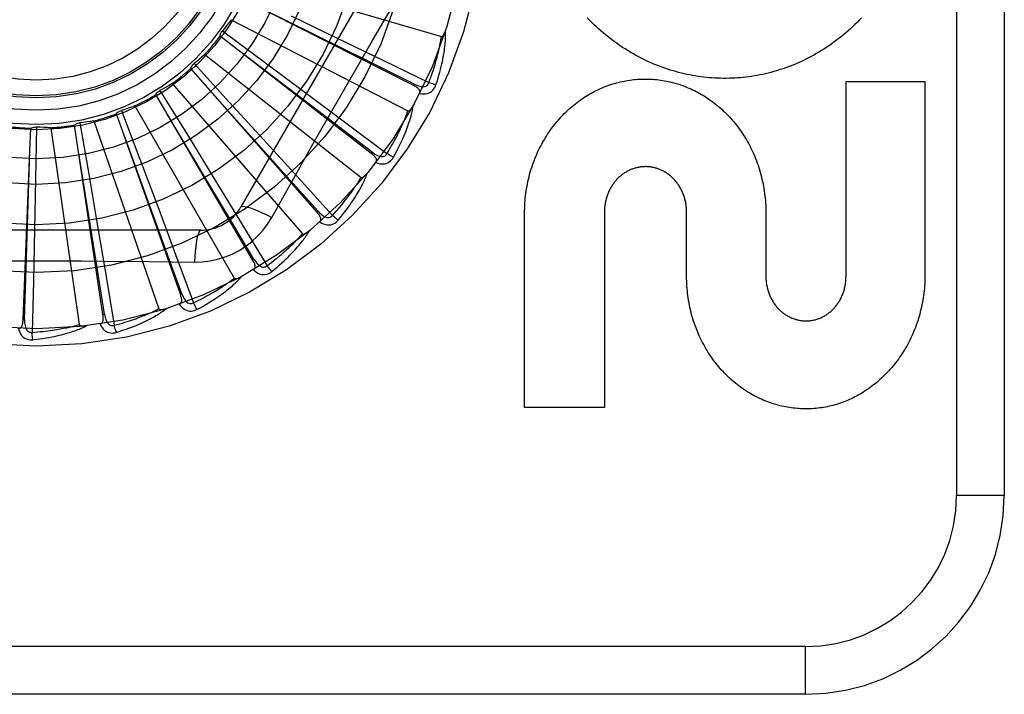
# Model space of a CAD drawing. Header units: inches. Extents: x 0 to 243, y 0 to 157.
# Tile 47 of 256: x 47.346 to 47.965, y 45.446 to 45.87. Entities that reach past the tile are written whole.
import ezdxf

# ---------------------------------------------------------------- set-up
doc = ezdxf.new("R2010")
doc.units = ezdxf.units.IN
doc.header["$LTSCALE"] = 13.357143
doc.header["$MEASUREMENT"] = 0
doc.linetypes.add('HIDDEN', pattern=[0.2, 0.1, -0.1])
doc.layers.add('LEFTHAND_DOOR_ASSEMBLY', color=7, linetype='CONTINUOUS')

msp = doc.modelspace()

# ---------------------------------------------------------------- linework, layer by layer
at = {"layer": 'LEFTHAND_DOOR_ASSEMBLY', "color": 8, "linetype": 'HIDDEN'}
for p, q in [((47.93473, 46.32145), (47.93473, 45.57145)), ((47.96473, 46.32145), (47.96473, 45.57145)), ((47.58837, 45.93187), (47.48493, 45.7527)), ((47.49098, 45.89497), (47.61089, 45.85976)), ((47.59336, 45.82908), (47.48602, 45.88351)), ((47.51642, 45.87288), (47.54505, 45.85906)), ((47.4788, 45.8704), (47.58988, 45.81313)), ((47.56686, 45.78632), (47.47176, 45.86008)), ((47.47326, 45.86344), (47.4996, 45.8439)), ((47.54505, 45.85906), (47.57401, 45.84502)), ((47.46219, 45.84858), (47.56042, 45.77132)), ((47.45544, 45.84279), (47.4776, 45.81862)), ((47.4996, 45.8439), (47.5251, 45.82491)), ((47.57401, 45.84502), (47.60304, 45.83086)), ((47.53275, 45.74935), (47.45333, 45.83977)), ((47.44175, 45.83029), (47.52359, 45.73584)), ((47.59336, 45.82908), (47.5938, 45.82994)), ((47.86523, 45.83148), (47.91486, 45.83148)), ((47.86523, 45.7092), (47.86523, 45.83148)), ((47.91486, 45.83148), (47.91486, 45.7092)), ((47.49226, 45.71951), (47.43139, 45.82333)), ((47.43403, 45.82589), (47.45122, 45.79796)), ((47.5251, 45.82491), (47.55088, 45.80563)), ((47.41823, 45.8162), (47.48071, 45.70798)), ((47.4776, 45.81862), (47.49905, 45.79514)), ((47.44685, 45.69786), (47.40673, 45.81133)), ((47.4098, 45.81334), (47.4214, 45.78266)), ((47.39817, 45.6852), (47.38024, 45.80421)), ((47.38364, 45.80561), (47.38922, 45.77329)), ((47.39246, 45.80682), (47.43333, 45.68873)), ((47.55088, 45.80563), (47.5767, 45.78624)), ((47.35229, 45.78799), (47.35289, 45.80224)), ((47.35649, 45.80296), (47.35586, 45.77017)), ((47.36538, 45.80249), (47.38316, 45.67879)), ((47.45122, 45.79796), (47.46783, 45.77085)), ((47.49905, 45.79514), (47.52071, 45.77134)), ((47.34797, 45.68199), (47.35229, 45.78799)), ((47.56686, 45.78632), (47.56745, 45.78708)), ((47.4214, 45.78266), (47.43258, 45.7529)), ((47.38922, 45.77329), (47.39457, 45.74195)), ((47.35586, 45.77017), (47.35518, 45.73839)), ((47.46783, 45.77085), (47.4846, 45.74338)), ((47.52071, 45.77134), (47.5424, 45.74741)), ((47.50426, 45.74614), (47.51116, 45.75851)), ((47.43258, 45.7529), (47.44384, 45.72275)), ((47.53275, 45.74935), (47.53347, 45.74999)), ((47.66321, 45.62668), (47.66321, 45.74896)), ((47.71335, 45.74965), (47.71335, 45.62668)), ((47.76504, 45.7092), (47.76504, 45.74939)), ((47.81486, 45.74896), (47.81486, 45.7092)), ((47.39457, 45.74195), (47.39993, 45.71021)), ((47.4846, 45.74338), (47.50137, 45.71578)), ((47.45967, 45.73812), (47.25278, 45.73812)), ((47.35518, 45.73839), (47.35443, 45.70621)), ((47.44384, 45.72275), (47.45509, 45.69248)), ((47.49226, 45.71951), (47.49309, 45.71999)), ((47.35443, 45.70621), (47.35362, 45.67392)), ((47.39993, 45.71021), (47.40524, 45.67836)), ((47.44685, 45.69786), (47.44776, 45.69818)), ((47.34797, 45.68199), (47.34893, 45.68195)), ((47.39817, 45.6852), (47.39912, 45.68535)), ((47.71335, 45.62668), (47.66321, 45.62668)), ((47.96473, 45.57145), (47.93473, 45.57145)), ((47.83973, 45.47645), (46.74773, 45.47645)), ((47.83973, 45.44645), (47.83973, 45.47645)), ((47.83973, 45.44645), (46.77773, 45.44645))]:
    msp.add_line(p, q, dxfattribs=at)
for points in [[(47.57475, 45.86954), (47.5892, 45.89402), (47.59642, 45.9062), (47.60372, 45.91841)], [(47.5938, 45.82994), (47.56489, 45.84428), (47.49868, 45.87707)], [(47.4788, 45.8704), (47.47745, 45.86862), (47.47608, 45.86687), (47.47468, 45.86514), (47.47326, 45.86344)], [(47.51116, 45.75851), (47.52506, 45.7832), (47.53205, 45.79558), (47.53909, 45.80794), (47.54614, 45.8203), (47.55325, 45.83264), (47.56038, 45.84497), (47.56755, 45.85726), (47.57475, 45.86954)], [(47.87496, 45.87152), (47.87359, 45.8701), (47.87221, 45.86871), (47.87082, 45.86734), (47.8694, 45.866), (47.86798, 45.86469), (47.86653, 45.8634), (47.86507, 45.86214), (47.8636, 45.8609), (47.86211, 45.85969), (47.86061, 45.85851), (47.8591, 45.85735), (47.85757, 45.85622), (47.85603, 45.85512), (47.85449, 45.85404), (47.85293, 45.853), (47.85136, 45.85198), (47.84978, 45.85099), (47.84819, 45.85002), (47.84659, 45.84908), (47.84497, 45.84817), (47.84335, 45.84729), (47.84171, 45.84643), (47.84007, 45.8456), (47.83842, 45.84479), (47.83676, 45.84402), (47.83509, 45.84327), (47.83342, 45.84255), (47.83174, 45.84186), (47.83005, 45.84119), (47.82836, 45.84056), (47.82667, 45.83995), (47.82496, 45.83937), (47.82325, 45.83881), (47.82153, 45.83829), (47.8198, 45.83779), (47.81807, 45.83731), (47.81634, 45.83687), (47.8146, 45.83645), (47.81285, 45.83606), (47.8111, 45.8357), (47.80936, 45.83537), (47.80761, 45.83506), (47.80586, 45.83478), (47.8041, 45.83453), (47.80235, 45.83431), (47.80058, 45.83412), (47.79882, 45.83395), (47.79705, 45.83381), (47.79528, 45.8337), (47.7935, 45.83361), (47.79173, 45.83356), (47.78995, 45.83353), (47.78818, 45.83352), (47.78641, 45.83355), (47.78464, 45.8336), (47.78287, 45.83369), (47.7811, 45.8338), (47.77933, 45.83393), (47.77757, 45.8341), (47.7758, 45.83429), (47.77403, 45.83451), (47.77227, 45.83476), (47.7705, 45.83504), (47.76874, 45.83534), (47.76698, 45.83567), (47.76522, 45.83603), (47.76347, 45.83642), (47.76172, 45.83684), (47.75998, 45.83728), (47.75825, 45.83775), (47.75652, 45.83824), (47.75479, 45.83877), (47.75307, 45.83932), (47.75135, 45.83991), (47.74963, 45.84052), (47.74792, 45.84116), (47.74622, 45.84183), (47.74452, 45.84252), (47.74282, 45.84324), (47.74114, 45.84399), (47.73947, 45.84477), (47.7378, 45.84558), (47.73615, 45.84641), (47.7345, 45.84727), (47.73286, 45.84816), (47.73123, 45.84907), (47.72961, 45.85001), (47.728, 45.85099), (47.7264, 45.85199), (47.72481, 45.85301), (47.72323, 45.85407), (47.72166, 45.85515), (47.7201, 45.85626), (47.71856, 45.85739), (47.71703, 45.85855), (47.71552, 45.85974), (47.71402, 45.86095), (47.71253, 45.86219), (47.71106, 45.86346), (47.7096, 45.86475), (47.70816, 45.86607), (47.70673, 45.86742), (47.70531, 45.8688), (47.70391, 45.8702), (47.70253, 45.87162)], [(47.47176, 45.86008), (47.47188, 45.86069), (47.47205, 45.86128), (47.47228, 45.86187), (47.47256, 45.86243), (47.47289, 45.86295), (47.47326, 45.86344)], [(47.60304, 45.83086), (47.60368, 45.8326), (47.60429, 45.83427), (47.60485, 45.83588), (47.60537, 45.83742), (47.60586, 45.8389), (47.60631, 45.84033), (47.60673, 45.8417), (47.60713, 45.84302), (47.60749, 45.84429), (47.60784, 45.84551), (47.60815, 45.84668), (47.60845, 45.84781), (47.60872, 45.8489), (47.60898, 45.84994), (47.60921, 45.85094), (47.60943, 45.85191), (47.60964, 45.85284), (47.60983, 45.85373), (47.61, 45.85459), (47.61016, 45.85542), (47.61031, 45.85622), (47.61045, 45.85698), (47.61057, 45.85772), (47.61069, 45.85843), (47.61079, 45.85911), (47.61089, 45.85976)], [(47.60747, 45.82939), (47.60816, 45.83151), (47.60879, 45.83355), (47.60936, 45.83551), (47.60988, 45.83738), (47.61035, 45.83918), (47.61078, 45.8409), (47.61117, 45.84256), (47.61151, 45.84415), (47.61182, 45.84567), (47.6121, 45.84713), (47.61235, 45.84852), (47.61257, 45.84987), (47.61276, 45.85115), (47.61293, 45.85239), (47.61308, 45.85357), (47.61321, 45.8547), (47.61332, 45.85579), (47.61341, 45.85683), (47.61347, 45.85783), (47.61352, 45.85879), (47.61355, 45.8597), (47.61357, 45.86057), (47.61358, 45.86141), (47.61357, 45.86221), (47.61355, 45.86298), (47.61352, 45.86371)], [(47.61089, 45.85976), (47.61106, 45.85975), (47.61122, 45.85977), (47.61139, 45.85984), (47.61154, 45.85995), (47.61169, 45.86008), (47.61184, 45.86023), (47.61197, 45.86039), (47.6121, 45.86057), (47.61223, 45.86077), (47.61236, 45.86098), (47.61248, 45.8612), (47.61261, 45.86143), (47.61273, 45.86167), (47.61284, 45.86192), (47.61296, 45.86218), (47.61307, 45.86246), (47.61319, 45.86275), (47.6133, 45.86305), (47.6134, 45.86334), (47.61349, 45.86362)], [(47.46219, 45.84858), (47.46053, 45.84709), (47.45886, 45.84563), (47.45716, 45.84419), (47.45544, 45.84279)], [(47.56745, 45.78708), (47.54178, 45.80664), (47.48297, 45.85136)], [(47.45333, 45.83977), (47.45356, 45.84035), (47.45384, 45.8409), (47.45417, 45.84143), (47.45456, 45.84193), (47.45498, 45.84238), (47.45544, 45.84279)], [(47.44175, 45.83029), (47.43984, 45.82914), (47.43792, 45.82803), (47.43598, 45.82694), (47.43403, 45.82589)], [(47.53347, 45.74999), (47.51197, 45.77405), (47.46269, 45.82909)], [(47.5972, 45.82407), (47.59737, 45.8245), (47.59744, 45.82492), (47.59743, 45.82535), (47.59733, 45.82576), (47.59715, 45.82614), (47.59692, 45.82651), (47.59661, 45.82687), (47.59626, 45.82722), (47.59586, 45.82755), (47.59542, 45.82787), (47.59495, 45.82819), (47.59444, 45.82849), (47.59392, 45.82879), (47.59336, 45.82908)], [(47.5938, 45.82994), (47.59474, 45.8295), (47.59564, 45.82912), (47.59653, 45.82882), (47.59738, 45.82858), (47.5982, 45.82843), (47.59899, 45.82835), (47.59975, 45.82836), (47.60045, 45.82846), (47.60108, 45.82865), (47.60165, 45.82895), (47.60213, 45.82934), (47.60253, 45.82981), (47.60283, 45.83032), (47.60304, 45.83087)], [(47.5972, 45.82407), (47.59854, 45.82386), (47.5998, 45.82379), (47.60099, 45.82386), (47.6021, 45.82408), (47.60312, 45.82443), (47.60405, 45.82491), (47.60489, 45.82551), (47.60562, 45.82621), (47.60624, 45.82698), (47.60676, 45.82779), (47.60717, 45.82859), (47.60747, 45.82939)], [(47.60747, 45.82939), (47.60688, 45.82956), (47.6062, 45.82977), (47.60547, 45.83), (47.60469, 45.83027), (47.60387, 45.83056), (47.60304, 45.83086)], [(47.66321, 45.74896), (47.66322, 45.7505), (47.66326, 45.75204), (47.66332, 45.75357), (47.66341, 45.75511), (47.66352, 45.75664), (47.66366, 45.75817), (47.66382, 45.75969), (47.66401, 45.76121), (47.66422, 45.76273), (47.66446, 45.76423), (47.66472, 45.76573), (47.66501, 45.76722), (47.66532, 45.76871), (47.66565, 45.77018), (47.666, 45.77165), (47.66638, 45.7731), (47.66679, 45.77455), (47.66721, 45.77599), (47.66766, 45.77742), (47.66813, 45.77883), (47.66862, 45.78024), (47.66914, 45.78163), (47.66967, 45.783), (47.67023, 45.78437), (47.67081, 45.78572), (47.6714, 45.78706), (47.67202, 45.78839), (47.67266, 45.7897), (47.67332, 45.791), (47.674, 45.79228), (47.6747, 45.79354), (47.67541, 45.79479), (47.67615, 45.79602), (47.6769, 45.79723), (47.67767, 45.79843), (47.67845, 45.79961), (47.67926, 45.80077), (47.68008, 45.80192), (47.68091, 45.80304), (47.68176, 45.80415), (47.68263, 45.80524), (47.68351, 45.80631), (47.68441, 45.80736), (47.68532, 45.80839), (47.68624, 45.8094), (47.68718, 45.81039), (47.68813, 45.81136), (47.68909, 45.81232), (47.69007, 45.81325), (47.69105, 45.81416), (47.69205, 45.81505), (47.69306, 45.81592), (47.69408, 45.81676), (47.69511, 45.81759), (47.69615, 45.8184), (47.6972, 45.81918), (47.69826, 45.81994), (47.69932, 45.82068), (47.70039, 45.8214), (47.70148, 45.8221), (47.70257, 45.82277), (47.70367, 45.82343), (47.70478, 45.82407), (47.7059, 45.82468), (47.70702, 45.82527), (47.70815, 45.82584), (47.70929, 45.82639), (47.71043, 45.82692), (47.71157, 45.82742), (47.71272, 45.82791), (47.71388, 45.82837), (47.71504, 45.82881), (47.71621, 45.82923), (47.71739, 45.82963), (47.71857, 45.83), (47.71975, 45.83036), (47.72094, 45.83069), (47.72213, 45.83101), (47.72332, 45.8313), (47.72451, 45.83157), (47.7257, 45.83181), (47.7269, 45.83204), (47.7281, 45.83224), (47.72931, 45.83242), (47.73052, 45.83259), (47.73173, 45.83273), (47.73294, 45.83284), (47.73416, 45.83294), (47.73537, 45.83302), (47.73659, 45.83307), (47.7378, 45.8331), (47.73901, 45.83311), (47.74022, 45.8331), (47.74144, 45.83307), (47.74265, 45.83302), (47.74387, 45.83294), (47.74508, 45.83284), (47.7463, 45.83272), (47.74751, 45.83258), (47.74872, 45.83242), (47.74993, 45.83224), (47.75113, 45.83203), (47.75233, 45.83181), (47.75353, 45.83156), (47.75473, 45.83129), (47.75592, 45.831), (47.75712, 45.83068), (47.75831, 45.83035), (47.75949, 45.82999), (47.76068, 45.82961), (47.76186, 45.82921), (47.76303, 45.82879), (47.7642, 45.82835), (47.76536, 45.82788), (47.76652, 45.8274), (47.76767, 45.82689), (47.76882, 45.82636), (47.76996, 45.82581), (47.77109, 45.82524), (47.77222, 45.82464), (47.77334, 45.82403), (47.77446, 45.82339), (47.77556, 45.82273), (47.77666, 45.82205), (47.77775, 45.82135), (47.77883, 45.82063), (47.7799, 45.81989), (47.78095, 45.81912), (47.782, 45.81834), (47.78305, 45.81753), (47.78408, 45.81671), (47.7851, 45.81586), (47.78611, 45.81499), (47.78711, 45.8141), (47.78809, 45.81319), (47.78907, 45.81226), (47.79003, 45.81131), (47.79097, 45.81035), (47.7919, 45.80936), (47.79282, 45.80836), (47.79373, 45.80733), (47.79462, 45.80628), (47.7955, 45.80522), (47.79637, 45.80413), (47.79721, 45.80303), (47.79805, 45.80191), (47.79886, 45.80077), (47.79966, 45.79961), (47.80044, 45.79844), (47.80121, 45.79725), (47.80196, 45.79604), (47.80268, 45.79482), (47.8034, 45.79358), (47.80409, 45.79232), (47.80477, 45.79104), (47.80542, 45.78975), (47.80606, 45.78844), (47.80668, 45.78712), (47.80727, 45.78579), (47.80785, 45.78444), (47.80841, 45.78307), (47.80894, 45.7817), (47.80945, 45.78031), (47.80994, 45.77891), (47.81041, 45.77749), (47.81086, 45.77607), (47.81128, 45.77463), (47.81169, 45.77318), (47.81207, 45.77173), (47.81242, 45.77026), (47.81275, 45.76878), (47.81306, 45.7673), (47.81335, 45.7658), (47.81361, 45.7643), (47.81385, 45.76279), (47.81406, 45.76127), (47.81425, 45.75975), (47.81441, 45.75822), (47.81455, 45.75668), (47.81466, 45.75514), (47.81475, 45.7536), (47.81481, 45.75206), (47.81485, 45.75051), (47.81486, 45.74896)], [(47.43139, 45.82333), (47.43172, 45.82385), (47.4321, 45.82434), (47.43253, 45.8248), (47.433, 45.82521), (47.4335, 45.82557), (47.43403, 45.82589)], [(47.41823, 45.8162), (47.41613, 45.81544), (47.41403, 45.81471), (47.41192, 45.81401), (47.4098, 45.81334)], [(47.58078, 45.78396), (47.58185, 45.78591), (47.58286, 45.7878), (47.58379, 45.78961), (47.58465, 45.79135), (47.58546, 45.79303), (47.5862, 45.79464), (47.5869, 45.79619), (47.58754, 45.79768), (47.58813, 45.79912), (47.58868, 45.8005), (47.58919, 45.80182), (47.58966, 45.8031), (47.59009, 45.80433), (47.59049, 45.8055), (47.59087, 45.80664), (47.59121, 45.80773), (47.59152, 45.80877), (47.5918, 45.80978), (47.59205, 45.81075), (47.59228, 45.81168), (47.59249, 45.81257), (47.59267, 45.81342), (47.59283, 45.81424), (47.59298, 45.81503), (47.5931, 45.81579), (47.59321, 45.81651)], [(47.58988, 45.81313), (47.59004, 45.81309), (47.59021, 45.81308), (47.59038, 45.81312), (47.59056, 45.81319), (47.59073, 45.81329), (47.5909, 45.81341), (47.59106, 45.81355), (47.59123, 45.8137), (47.59139, 45.81387), (47.59156, 45.81405), (47.59172, 45.81424), (47.59188, 45.81444), (47.59204, 45.81466), (47.59221, 45.81488), (47.59237, 45.81512), (47.59254, 45.81537), (47.5927, 45.81563), (47.59287, 45.81591), (47.59304, 45.8162), (47.59321, 45.8165)], [(47.40673, 45.81133), (47.40715, 45.81178), (47.40762, 45.81219), (47.40813, 45.81255), (47.40867, 45.81287), (47.40922, 45.81313), (47.4098, 45.81334)], [(47.49309, 45.71999), (47.47653, 45.74769), (47.43855, 45.81107)], [(47.5767, 45.78624), (47.57766, 45.78783), (47.57857, 45.78935), (47.57943, 45.79082), (47.58023, 45.79224), (47.58099, 45.7936), (47.58171, 45.79492), (47.58238, 45.79619), (47.58302, 45.79741), (47.58362, 45.79858), (47.58419, 45.79972), (47.58472, 45.80081), (47.58522, 45.80186), (47.5857, 45.80287), (47.58614, 45.80385), (47.58657, 45.80479), (47.58697, 45.8057), (47.58734, 45.80657), (47.5877, 45.80741), (47.58803, 45.80823), (47.58835, 45.80901), (47.58864, 45.80976), (47.58892, 45.81049), (47.58919, 45.81119), (47.58943, 45.81186), (47.58966, 45.81251), (47.58988, 45.81313)], [(47.38024, 45.80421), (47.38074, 45.80458), (47.38128, 45.80489), (47.38185, 45.80515), (47.38244, 45.80536), (47.38304, 45.80551), (47.38364, 45.80561)], [(47.39246, 45.80682), (47.39026, 45.80647), (47.38805, 45.80615), (47.38585, 45.80586), (47.38364, 45.80561)], [(47.35289, 45.80224), (47.35345, 45.8025), (47.35404, 45.8027), (47.35464, 45.80286), (47.35526, 45.80295), (47.35588, 45.80299), (47.35649, 45.80296)], [(47.36538, 45.80249), (47.36315, 45.80256), (47.36093, 45.80266), (47.35871, 45.80279), (47.35649, 45.80296)], [(47.44776, 45.69818), (47.43674, 45.72851), (47.41144, 45.79793)], [(47.34893, 45.68195), (47.34997, 45.7142), (47.35229, 45.78805)], [(47.39912, 45.68535), (47.39404, 45.71721), (47.38234, 45.79017)], [(47.56968, 45.78067), (47.56993, 45.78107), (47.57009, 45.78147), (47.57015, 45.78189), (47.57013, 45.78231), (47.57003, 45.78272), (47.56987, 45.78313), (47.56964, 45.78354), (47.56936, 45.78395), (47.56903, 45.78435), (47.56866, 45.78475), (47.56825, 45.78515), (47.56781, 45.78554), (47.56735, 45.78593), (47.56686, 45.78632)], [(47.56745, 45.78708), (47.56829, 45.78647), (47.56911, 45.78593), (47.56992, 45.78546), (47.57071, 45.78508), (47.57149, 45.78477), (47.57226, 45.78454), (47.573, 45.78441), (47.5737, 45.78437), (47.57436, 45.78444), (47.57497, 45.78463), (47.57552, 45.78492), (47.576, 45.7853), (47.5764, 45.78574), (47.57671, 45.78625)], [(47.58078, 45.78396), (47.58023, 45.78424), (47.5796, 45.78457), (47.57893, 45.78494), (47.57821, 45.78535), (47.57746, 45.78579), (47.57671, 45.78624)], [(47.56969, 45.78068), (47.57096, 45.78022), (47.57219, 45.77991), (47.57337, 45.77976), (47.5745, 45.77976), (47.57557, 45.77991), (47.57657, 45.7802), (47.5775, 45.78064), (47.57836, 45.78119), (47.57912, 45.78183), (47.57978, 45.78252), (47.58033, 45.78323), (47.58078, 45.78396)], [(47.54597, 45.7444), (47.5474, 45.74611), (47.54874, 45.74777), (47.54999, 45.74937), (47.55117, 45.75092), (47.55228, 45.75242), (47.55332, 45.75386), (47.55429, 45.75525), (47.5552, 45.75659), (47.55606, 45.75789), (47.55686, 45.75914), (47.55761, 45.76035), (47.55831, 45.76151), (47.55897, 45.76263), (47.55959, 45.76372), (47.56017, 45.76476), (47.56071, 45.76576), (47.56121, 45.76673), (47.56168, 45.76767), (47.56211, 45.76857), (47.56251, 45.76944), (47.56288, 45.77027), (47.56322, 45.77108), (47.56354, 45.77185), (47.56383, 45.7726), (47.5641, 45.77332), (47.56434, 45.77401)], [(47.56042, 45.77132), (47.56058, 45.77125), (47.56074, 45.77121), (47.56092, 45.77121), (47.5611, 45.77125), (47.56129, 45.77132), (47.56148, 45.7714), (47.56167, 45.77151), (47.56186, 45.77162), (47.56205, 45.77176), (47.56225, 45.7719), (47.56244, 45.77206), (47.56264, 45.77223), (47.56284, 45.77241), (47.56304, 45.7726), (47.56325, 45.7728), (47.56346, 45.77301), (47.56367, 45.77324), (47.56389, 45.77348), (47.56409, 45.77371), (47.56428, 45.77393)], [(47.76504, 45.74939), (47.76503, 45.75007), (47.76501, 45.75075), (47.76497, 45.75144), (47.76492, 45.75212), (47.76486, 45.7528), (47.76478, 45.75348), (47.76468, 45.75416), (47.76457, 45.75484), (47.76445, 45.75551), (47.76431, 45.75617), (47.76416, 45.75683), (47.764, 45.75748), (47.76383, 45.75813), (47.76364, 45.75876), (47.76343, 45.75939), (47.76322, 45.76002), (47.76299, 45.76063), (47.76276, 45.76123), (47.76251, 45.76183), (47.76224, 45.76242), (47.76197, 45.763), (47.76168, 45.76358), (47.76139, 45.76415), (47.76108, 45.7647), (47.76076, 45.76525), (47.76043, 45.76579), (47.76009, 45.76631), (47.75975, 45.76683), (47.75939, 45.76734), (47.75902, 45.76783), (47.75865, 45.76832), (47.75826, 45.76879), (47.75787, 45.76925), (47.75747, 45.7697), (47.75706, 45.77014), (47.75665, 45.77057), (47.75623, 45.77099), (47.7558, 45.7714), (47.75536, 45.77179), (47.75491, 45.77218), (47.75445, 45.77255), (47.75399, 45.77292), (47.75352, 45.77327), (47.75305, 45.77361), (47.75257, 45.77393), (47.75209, 45.77425), (47.7516, 45.77455), (47.75111, 45.77484), (47.75062, 45.77511), (47.75012, 45.77538), (47.74962, 45.77562), (47.74912, 45.77586), (47.74861, 45.77609), (47.7481, 45.7763), (47.74759, 45.7765), (47.74707, 45.77669), (47.74655, 45.77686), (47.74602, 45.77703), (47.74549, 45.77718), (47.74496, 45.77732), (47.74442, 45.77745), (47.74388, 45.77756), (47.74334, 45.77767), (47.7428, 45.77776), (47.74226, 45.77784), (47.74172, 45.7779), (47.74117, 45.77795), (47.74063, 45.77799), (47.74009, 45.77802), (47.73956, 45.77804), (47.73902, 45.77804), (47.73849, 45.77803), (47.73795, 45.77801), (47.73741, 45.77797), (47.73687, 45.77792), (47.73633, 45.77786), (47.73579, 45.77779), (47.73525, 45.7777), (47.73471, 45.77761), (47.73417, 45.7775), (47.73363, 45.77737), (47.7331, 45.77724), (47.73256, 45.77709), (47.73203, 45.77693), (47.73151, 45.77675), (47.73099, 45.77657), (47.73047, 45.77637), (47.72996, 45.77617), (47.72945, 45.77595), (47.72895, 45.77572), (47.72845, 45.77547), (47.72795, 45.77521), (47.72746, 45.77494), (47.72697, 45.77466), (47.72648, 45.77436), (47.726, 45.77406), (47.72552, 45.77373), (47.72504, 45.7734), (47.72457, 45.77305), (47.72411, 45.77269), (47.72365, 45.77232), (47.7232, 45.77194), (47.72276, 45.77155), (47.72232, 45.77115), (47.7219, 45.77073), (47.72148, 45.77031), (47.72107, 45.76987), (47.72067, 45.76943), (47.72027, 45.76897), (47.71989, 45.7685), (47.71951, 45.76802), (47.71914, 45.76753), (47.71878, 45.76703), (47.71843, 45.76652), (47.71808, 45.76599), (47.71775, 45.76546), (47.71743, 45.76492), (47.71712, 45.76436), (47.71682, 45.7638), (47.71653, 45.76323), (47.71625, 45.76265), (47.71598, 45.76206), (47.71573, 45.76147), (47.71548, 45.76086), (47.71525, 45.76025), (47.71503, 45.75964), (47.71483, 45.75901), (47.71463, 45.75838), (47.71445, 45.75773), (47.71429, 45.75708), (47.71413, 45.75643), (47.71399, 45.75577), (47.71386, 45.7551), (47.71375, 45.75443), (47.71365, 45.75375), (47.71356, 45.75307), (47.71349, 45.75239), (47.71344, 45.7517), (47.71339, 45.75102), (47.71337, 45.75033), (47.71335, 45.74965)], [(47.5424, 45.74741), (47.54364, 45.74878), (47.54482, 45.75011), (47.54594, 45.75139), (47.547, 45.75263), (47.54801, 45.75383), (47.54896, 45.75498), (47.54986, 45.7561), (47.55072, 45.75718), (47.55153, 45.75822), (47.5523, 45.75923), (47.55303, 45.7602), (47.55372, 45.76114), (47.55438, 45.76204), (47.555, 45.76292), (47.5556, 45.76376), (47.55616, 45.76457), (47.55669, 45.76536), (47.5572, 45.76612), (47.55769, 45.76685), (47.55814, 45.76756), (47.55858, 45.76825), (47.55899, 45.76891), (47.55938, 45.76954), (47.55975, 45.77016), (47.56009, 45.77075), (47.56042, 45.77132)], [(47.48493, 45.7527), (47.48539, 45.75304), (47.48623, 45.75314), (47.48742, 45.75302), (47.48895, 45.75267), (47.49082, 45.7521), (47.49301, 45.75131), (47.49548, 45.75031), (47.49821, 45.7491), (47.50116, 45.74769), (47.50426, 45.74614)], [(47.53445, 45.74327), (47.53477, 45.74361), (47.535, 45.74398), (47.53514, 45.74437), (47.5352, 45.74479), (47.53518, 45.74522), (47.5351, 45.74565), (47.53495, 45.7461), (47.53475, 45.74655), (47.5345, 45.74701), (47.53422, 45.74747), (47.53389, 45.74794), (47.53354, 45.7484), (47.53316, 45.74888), (47.53275, 45.74935)], [(47.53348, 45.74999), (47.53418, 45.74923), (47.53489, 45.74854), (47.53559, 45.74793), (47.5363, 45.7474), (47.53701, 45.74695), (47.53771, 45.74659), (47.53841, 45.74631), (47.5391, 45.74614), (47.53976, 45.74609), (47.5404, 45.74615), (47.54099, 45.74634), (47.54153, 45.74662), (47.54201, 45.74698), (47.5424, 45.74742)], [(47.45568, 45.7181), (47.46062, 45.71825), (47.46549, 45.71883), (47.47027, 45.71985), (47.47494, 45.72128), (47.47947, 45.72314), (47.48382, 45.72539), (47.48795, 45.72803), (47.49183, 45.73102), (47.49542, 45.73435), (47.4987, 45.73799), (47.50165, 45.74193), (47.50426, 45.74614)], [(47.53446, 45.74328), (47.53562, 45.74258), (47.53677, 45.74205), (47.5379, 45.74167), (47.53901, 45.74146), (47.54008, 45.74141), (47.54112, 45.74151), (47.54213, 45.74176), (47.54307, 45.74213), (47.54393, 45.74262), (47.54471, 45.74318), (47.54539, 45.74377), (47.54597, 45.7444)], [(47.54597, 45.7444), (47.54548, 45.74478), (47.54493, 45.74522), (47.54434, 45.74571), (47.54371, 45.74625), (47.54306, 45.74682), (47.5424, 45.74741)], [(47.45967, 45.73812), (47.45914, 45.73789), (47.45863, 45.73721), (47.45814, 45.73611), (47.45768, 45.73462), (47.45724, 45.73271), (47.45683, 45.73043), (47.45646, 45.72778), (47.45615, 45.72481), (47.45588, 45.72155), (47.45568, 45.71809)], [(47.50137, 45.71578), (47.50285, 45.71689), (47.50426, 45.71797), (47.5056, 45.71901), (47.50687, 45.72003), (47.50809, 45.72101), (47.50924, 45.72197), (47.51034, 45.72289), (47.51138, 45.72379), (47.51237, 45.72466), (47.51332, 45.7255), (47.51422, 45.72632), (47.51508, 45.72711), (47.5159, 45.72787), (47.51668, 45.72861), (47.51742, 45.72933), (47.51813, 45.73002), (47.5188, 45.73069), (47.51944, 45.73134), (47.52006, 45.73197), (47.52064, 45.73258), (47.52119, 45.73317), (47.52172, 45.73374), (47.52223, 45.73429), (47.5227, 45.73483), (47.52316, 45.73534), (47.52359, 45.73584)], [(47.5043, 45.71214), (47.50603, 45.71355), (47.50766, 45.71493), (47.50919, 45.71627), (47.51065, 45.71756), (47.51202, 45.71882), (47.51331, 45.72004), (47.51453, 45.72122), (47.51568, 45.72237), (47.51676, 45.72348), (47.51778, 45.72456), (47.51875, 45.7256), (47.51966, 45.72661), (47.52052, 45.72759), (47.52133, 45.72853), (47.52209, 45.72945), (47.52282, 45.73033), (47.52349, 45.73119), (47.52413, 45.73202), (47.52473, 45.73282), (47.52528, 45.7336), (47.5258, 45.73435), (47.52629, 45.73507), (47.52675, 45.73577), (47.52717, 45.73645), (47.52757, 45.73711), (47.52794, 45.73774)], [(47.52359, 45.73584), (47.52373, 45.73574), (47.52388, 45.73567), (47.52406, 45.73564), (47.52424, 45.73564), (47.52444, 45.73567), (47.52464, 45.73572), (47.52485, 45.73579), (47.52506, 45.73587), (47.52527, 45.73596), (47.52549, 45.73607), (47.52571, 45.73619), (47.52594, 45.73632), (47.52617, 45.73645), (47.52641, 45.7366), (47.52664, 45.73676), (47.52689, 45.73693), (47.52714, 45.73711), (47.5274, 45.73731), (47.52767, 45.73751), (47.52794, 45.73774)], [(47.27094, 45.7183), (47.29927, 45.71861), (47.31348, 45.71874), (47.32771, 45.71883), (47.34194, 45.7189), (47.35618, 45.71892), (47.37042, 45.7189), (47.38465, 45.71884), (47.39889, 45.71875)], [(47.39889, 45.71875), (47.42731, 45.71847), (47.44146, 45.7183), (47.45568, 45.7181)], [(47.49278, 45.71322), (47.49316, 45.71349), (47.49345, 45.7138), (47.49366, 45.71417), (47.4938, 45.71457), (47.49387, 45.71499), (47.49387, 45.71543), (47.49381, 45.71589), (47.49369, 45.71637), (47.49354, 45.71687), (47.49334, 45.71738), (47.49311, 45.7179), (47.49285, 45.71843), (47.49257, 45.71896), (47.49226, 45.71951)], [(47.49309, 45.71999), (47.49364, 45.71911), (47.4942, 45.71831), (47.49478, 45.71757), (47.49537, 45.71692), (47.49598, 45.71634), (47.49661, 45.71585), (47.49724, 45.71545), (47.49789, 45.71515), (47.49853, 45.71498), (47.49916, 45.71492), (47.49978, 45.71499), (47.50037, 45.71516), (47.5009, 45.71543), (47.50137, 45.71578)], [(47.49278, 45.71322), (47.4938, 45.71231), (47.49482, 45.71157), (47.49586, 45.71099), (47.49691, 45.71057), (47.49796, 45.71032), (47.499, 45.71022), (47.50003, 45.71028), (47.50103, 45.71047), (47.50197, 45.71078), (47.50284, 45.71118), (47.50361, 45.71163), (47.5043, 45.71214)], [(47.5043, 45.71214), (47.50389, 45.7126), (47.50344, 45.71314), (47.50295, 45.71374), (47.50243, 45.71438), (47.5019, 45.71507), (47.50137, 45.71578)], [(47.45509, 45.69248), (47.45675, 45.69329), (47.45834, 45.69408), (47.45986, 45.69485), (47.4613, 45.69561), (47.46268, 45.69635), (47.46399, 45.69707), (47.46524, 45.69777), (47.46644, 45.69845), (47.46758, 45.69912), (47.46867, 45.69977), (47.46971, 45.7004), (47.4707, 45.70101), (47.47165, 45.70161), (47.47255, 45.70219), (47.47342, 45.70275), (47.47424, 45.70329), (47.47503, 45.70383), (47.47578, 45.70434), (47.47651, 45.70484), (47.47719, 45.70533), (47.47785, 45.7058), (47.47848, 45.70626), (47.47907, 45.70671), (47.47965, 45.70715), (47.48019, 45.70757), (47.48071, 45.70798)], [(47.45728, 45.68835), (47.45924, 45.68941), (47.46111, 45.69046), (47.46287, 45.69148), (47.46454, 45.69247), (47.46612, 45.69345), (47.46762, 45.6944), (47.46904, 45.69533), (47.47039, 45.69624), (47.47166, 45.69713), (47.47287, 45.69799), (47.47401, 45.69883), (47.4751, 45.69965), (47.47613, 45.70045), (47.4771, 45.70122), (47.47803, 45.70198), (47.4789, 45.70271), (47.47973, 45.70342), (47.48051, 45.70412), (47.48125, 45.70479), (47.48194, 45.70545), (47.4826, 45.70609), (47.48321, 45.70671), (47.4838, 45.70731), (47.48434, 45.70789), (47.48486, 45.70846), (47.48534, 45.70902)], [(47.48071, 45.70798), (47.48082, 45.70785), (47.48096, 45.70775), (47.48113, 45.70769), (47.48131, 45.70766), (47.48151, 45.70765), (47.48172, 45.70766), (47.48193, 45.70768), (47.48215, 45.70772), (47.48238, 45.70777), (47.48262, 45.70784), (47.48286, 45.70791), (47.48311, 45.70799), (47.48336, 45.70809), (47.48362, 45.70819), (47.48388, 45.7083), (47.48415, 45.70842), (47.48444, 45.70855), (47.48473, 45.70869), (47.48503, 45.70884), (47.48533, 45.70901)], [(47.85936, 45.62864), (47.85821, 45.62831), (47.85704, 45.628), (47.85587, 45.6277), (47.8547, 45.62743), (47.85352, 45.62718), (47.85233, 45.62695), (47.85114, 45.62674), (47.84995, 45.62655), (47.84876, 45.62639), (47.84757, 45.62624), (47.84637, 45.62612), (47.84518, 45.62602), (47.84399, 45.62594), (47.8428, 45.62588), (47.84161, 45.62584), (47.84042, 45.62582), (47.83922, 45.62583), (47.83802, 45.62585), (47.83683, 45.6259), (47.83563, 45.62597), (47.83443, 45.62606), (47.83323, 45.62617), (47.83203, 45.6263), (47.83084, 45.62646), (47.82965, 45.62664), (47.82846, 45.62683), (47.82727, 45.62705), (47.82609, 45.62729), (47.82491, 45.62755), (47.82373, 45.62783), (47.82255, 45.62814), (47.82137, 45.62847), (47.82019, 45.62882), (47.81902, 45.62919), (47.81785, 45.62958), (47.81669, 45.62999), (47.81553, 45.63043), (47.81438, 45.63088), (47.81323, 45.63136), (47.81209, 45.63186), (47.81096, 45.63238), (47.80984, 45.63292), (47.80871, 45.63348), (47.8076, 45.63407), (47.80648, 45.63467), (47.80538, 45.6353), (47.80428, 45.63595), (47.80319, 45.63663), (47.8021, 45.63732), (47.80103, 45.63804), (47.79996, 45.63877), (47.7989, 45.63953), (47.79785, 45.64031), (47.79682, 45.64111), (47.79579, 45.64193), (47.79477, 45.64277), (47.79377, 45.64363), (47.79277, 45.64451), (47.79179, 45.64542), (47.79081, 45.64634), (47.78985, 45.64729), (47.7889, 45.64825), (47.78797, 45.64924), (47.78705, 45.65024), (47.78614, 45.65126), (47.78525, 45.6523), (47.78437, 45.65336), (47.78351, 45.65444), (47.78266, 45.65554), (47.78183, 45.65665), (47.78102, 45.65779), (47.78022, 45.65894), (47.77943, 45.66012), (47.77866, 45.6613), (47.77791, 45.66251), (47.77718, 45.66373), (47.77647, 45.66497), (47.77577, 45.66623), (47.7751, 45.6675), (47.77444, 45.66878), (47.77381, 45.67008), (47.7732, 45.67139), (47.7726, 45.67271), (47.77203, 45.67405), (47.77147, 45.67541), (47.77094, 45.67678), (47.77043, 45.67816), (47.76994, 45.67955), (47.76947, 45.68096), (47.76902, 45.68237), (47.7686, 45.6838), (47.7682, 45.68523), (47.76782, 45.68667), (47.76747, 45.68813), (47.76714, 45.68959), (47.76683, 45.69106), (47.76655, 45.69254), (47.76629, 45.69403), (47.76605, 45.69553), (47.76584, 45.69703), (47.76565, 45.69854), (47.76549, 45.70006), (47.76535, 45.70158), (47.76524, 45.7031), (47.76515, 45.70463), (47.76509, 45.70615), (47.76505, 45.70768), (47.76504, 45.7092)], [(47.81486, 45.7092), (47.81487, 45.70852), (47.81489, 45.70784), (47.81493, 45.70717), (47.81498, 45.70649), (47.81505, 45.70581), (47.81513, 45.70514), (47.81522, 45.70447), (47.81533, 45.7038), (47.81545, 45.70314), (47.81559, 45.70248), (47.81574, 45.70183), (47.8159, 45.70118), (47.81608, 45.70055), (47.81626, 45.69991), (47.81647, 45.69929), (47.81668, 45.69868), (47.8169, 45.69807), (47.81714, 45.69747), (47.81739, 45.69688), (47.81765, 45.6963), (47.81793, 45.69573), (47.81821, 45.69516), (47.81851, 45.6946), (47.81881, 45.69405), (47.81913, 45.69351), (47.81946, 45.69298), (47.81979, 45.69246), (47.82014, 45.69195), (47.8205, 45.69146), (47.82086, 45.69097), (47.82123, 45.69049), (47.82162, 45.69003), (47.822, 45.68958), (47.8224, 45.68913), (47.82281, 45.6887), (47.82322, 45.68828), (47.82364, 45.68787), (47.82407, 45.68748), (47.8245, 45.68709), (47.82495, 45.68671), (47.8254, 45.68635), (47.82586, 45.68599), (47.82632, 45.68565), (47.82679, 45.68532), (47.82726, 45.685), (47.82774, 45.6847), (47.82822, 45.68441), (47.8287, 45.68413), (47.82919, 45.68386), (47.82968, 45.68361), (47.83018, 45.68337), (47.83067, 45.68314), (47.83117, 45.68293), (47.83167, 45.68273), (47.83218, 45.68254), (47.83269, 45.68236), (47.83321, 45.68219), (47.83373, 45.68203), (47.83426, 45.68189), (47.83478, 45.68176), (47.83531, 45.68164), (47.83584, 45.68153), (47.83637, 45.68144), (47.8369, 45.68136), (47.83743, 45.68129), (47.83797, 45.68123), (47.83849, 45.68119), (47.83902, 45.68116), (47.83955, 45.68114), (47.84007, 45.68113), (47.8406, 45.68114), (47.84113, 45.68116), (47.84165, 45.68119), (47.84218, 45.68123), (47.84271, 45.68129), (47.84325, 45.68135), (47.84378, 45.68144), (47.84431, 45.68153), (47.84484, 45.68164), (47.84536, 45.68175), (47.84589, 45.68188), (47.84641, 45.68203), (47.84693, 45.68218), (47.84745, 45.68235), (47.84796, 45.68253), (47.84846, 45.68272), (47.84896, 45.68292), (47.84946, 45.68313), (47.84995, 45.68336), (47.85044, 45.6836), (47.85093, 45.68385), (47.85142, 45.68412), (47.8519, 45.68439), (47.85238, 45.68468), (47.85286, 45.68499), (47.85333, 45.6853), (47.85379, 45.68563), (47.85426, 45.68597), (47.85471, 45.68632), (47.85516, 45.68669), (47.8556, 45.68706), (47.85604, 45.68745), (47.85647, 45.68785), (47.85688, 45.68825), (47.8573, 45.68867), (47.8577, 45.6891), (47.85809, 45.68954), (47.85848, 45.68999), (47.85886, 45.69046), (47.85923, 45.69093), (47.8596, 45.69142), (47.85995, 45.69191), (47.8603, 45.69242), (47.86063, 45.69294), (47.86096, 45.69347), (47.86128, 45.69401), (47.86158, 45.69456), (47.86188, 45.69512), (47.86216, 45.69568), (47.86244, 45.69626), (47.8627, 45.69684), (47.86295, 45.69743), (47.86318, 45.69803), (47.86341, 45.69864), (47.86362, 45.69926), (47.86382, 45.69988), (47.86401, 45.70051), (47.86419, 45.70115), (47.86435, 45.7018), (47.8645, 45.70245), (47.86464, 45.70311), (47.86476, 45.70378), (47.86487, 45.70445), (47.86496, 45.70512), (47.86505, 45.7058), (47.86511, 45.70647), (47.86516, 45.70715), (47.8652, 45.70784), (47.86522, 45.70852), (47.86523, 45.7092)], [(47.91486, 45.7092), (47.91483, 45.70768), (47.91478, 45.70616), (47.9147, 45.70464), (47.9146, 45.70312), (47.91447, 45.70161), (47.91432, 45.7001), (47.91415, 45.6986), (47.91395, 45.6971), (47.91373, 45.6956), (47.91349, 45.69412), (47.91322, 45.69264), (47.91293, 45.69117), (47.91262, 45.68971), (47.91229, 45.68826), (47.91193, 45.68682), (47.91155, 45.68539), (47.91115, 45.68396), (47.91072, 45.68255), (47.91028, 45.68115), (47.90981, 45.67976), (47.90932, 45.67838), (47.90882, 45.67701), (47.90829, 45.67566), (47.90774, 45.67432), (47.90717, 45.67299), (47.90658, 45.67168), (47.90598, 45.67038), (47.90535, 45.66909), (47.90471, 45.66782), (47.90405, 45.66657), (47.90337, 45.66533), (47.90267, 45.66411), (47.90195, 45.66291), (47.90122, 45.66172), (47.90048, 45.66055), (47.89971, 45.6594), (47.89894, 45.65826), (47.89814, 45.65714), (47.89733, 45.65604), (47.8965, 45.65495), (47.89566, 45.65388), (47.89481, 45.65283), (47.89394, 45.6518), (47.89305, 45.65079), (47.89216, 45.6498), (47.89125, 45.64882), (47.89034, 45.64787), (47.88941, 45.64694)], [(47.44617, 45.69159), (47.44659, 45.69178), (47.44694, 45.69204), (47.44722, 45.69235), (47.44743, 45.69272), (47.44757, 45.69312), (47.44766, 45.69355), (47.44769, 45.69402), (47.44767, 45.69452), (47.44761, 45.69503), (47.44751, 45.69557), (47.44739, 45.69612), (47.44723, 45.69669), (47.44706, 45.69727), (47.44685, 45.69786)], [(47.44776, 45.69818), (47.44814, 45.69722), (47.44854, 45.69632), (47.44896, 45.69549), (47.44942, 45.69473), (47.44991, 45.69405), (47.45043, 45.69345), (47.45098, 45.69294), (47.45155, 45.69252), (47.45215, 45.69223), (47.45276, 45.69205), (47.45338, 45.692), (47.45399, 45.69206), (47.45456, 45.69222), (47.45509, 45.69248)], [(47.45728, 45.68835), (47.45697, 45.68888), (47.45662, 45.6895), (47.45625, 45.69018), (47.45587, 45.69091), (47.45548, 45.69168), (47.45509, 45.69248)], [(47.40524, 45.67836), (47.40703, 45.67884), (47.40874, 45.67932), (47.41037, 45.67979), (47.41193, 45.68026), (47.41342, 45.68072), (47.41485, 45.68118), (47.41621, 45.68163), (47.41751, 45.68208), (47.41876, 45.68251), (47.41995, 45.68294), (47.42109, 45.68337), (47.42218, 45.68378), (47.42322, 45.68419), (47.42422, 45.68458), (47.42518, 45.68497), (47.42609, 45.68535), (47.42697, 45.68573), (47.42781, 45.68609), (47.42861, 45.68645), (47.42938, 45.6868), (47.43011, 45.68714), (47.43081, 45.68747), (47.43148, 45.68779), (47.43213, 45.68811), (47.43274, 45.68842), (47.43333, 45.68873)], [(47.40661, 45.67389), (47.40874, 45.67456), (47.41076, 45.67523), (47.41269, 45.6759), (47.41452, 45.67656), (47.41625, 45.67722), (47.41791, 45.67787), (47.41948, 45.67852), (47.42097, 45.67916), (47.42239, 45.67979), (47.42374, 45.68041), (47.42502, 45.68102), (47.42624, 45.68162), (47.42741, 45.6822), (47.42851, 45.68278), (47.42956, 45.68334), (47.43056, 45.6839), (47.43151, 45.68444), (47.43241, 45.68497), (47.43326, 45.6855), (47.43406, 45.68601), (47.43483, 45.68652), (47.43555, 45.68701), (47.43623, 45.68749), (47.43688, 45.68796), (47.43749, 45.68842), (47.43807, 45.68887)], [(47.43333, 45.68873), (47.43342, 45.68858), (47.43353, 45.68846), (47.43368, 45.68836), (47.43386, 45.6883), (47.43405, 45.68825), (47.43426, 45.68822), (47.43447, 45.68821), (47.4347, 45.6882), (47.43493, 45.68821), (47.43518, 45.68823), (47.43543, 45.68826), (47.43568, 45.68829), (47.43595, 45.68833), (47.43622, 45.68838), (47.4365, 45.68844), (47.43679, 45.68851), (47.4371, 45.68859), (47.43741, 45.68867), (47.4377, 45.68875), (47.43798, 45.68884)], [(47.44618, 45.69159), (47.447, 45.69051), (47.44787, 45.68959), (47.44878, 45.68882), (47.44973, 45.68821), (47.45071, 45.68776), (47.45171, 45.68747), (47.45273, 45.68733), (47.45375, 45.68733), (47.45473, 45.68746), (47.45566, 45.68768), (47.45651, 45.68798), (47.45728, 45.68835)], [(47.34501, 45.67641), (47.34547, 45.67644), (47.34589, 45.67655), (47.34626, 45.67674), (47.3466, 45.677), (47.34688, 45.67732), (47.34712, 45.67769), (47.34732, 45.67811), (47.34748, 45.67858), (47.34762, 45.67908), (47.34773, 45.67961), (47.34782, 45.68017), (47.34789, 45.68076), (47.34794, 45.68136), (47.34797, 45.68199)], [(47.34893, 45.68195), (47.34892, 45.68091), (47.34896, 45.67993), (47.34905, 45.679), (47.34919, 45.67813), (47.34939, 45.67731), (47.34965, 45.67656), (47.34997, 45.67588), (47.35035, 45.67528), (47.35079, 45.67479), (47.3513, 45.6744), (47.35185, 45.67412), (47.35244, 45.67395), (47.35303, 45.67388), (47.35362, 45.67392)], [(47.39632, 45.67917), (47.39676, 45.67928), (47.39715, 45.67947), (47.39749, 45.67973), (47.39776, 45.68004), (47.39798, 45.68041), (47.39814, 45.68082), (47.39826, 45.68127), (47.39834, 45.68176), (47.39838, 45.68228), (47.39838, 45.68283), (47.39836, 45.68339), (47.39832, 45.68398), (47.39826, 45.68458), (47.39817, 45.6852)], [(47.39912, 45.68535), (47.39931, 45.68433), (47.39953, 45.68337), (47.39979, 45.68247), (47.4001, 45.68164), (47.40045, 45.68088), (47.40085, 45.6802), (47.40129, 45.67959), (47.40177, 45.67907), (47.4023, 45.67867), (47.40287, 45.67838), (47.40347, 45.67821), (47.40408, 45.67816), (47.40467, 45.6782), (47.40524, 45.67836)], [(47.34501, 45.67641), (47.34538, 45.6751), (47.34584, 45.67393), (47.3464, 45.67288), (47.34705, 45.67196), (47.34779, 45.67118), (47.34862, 45.67053), (47.34952, 45.67002), (47.35046, 45.66964), (47.35142, 45.6694), (47.35237, 45.66926), (47.35326, 45.66922), (47.35412, 45.66928)], [(47.35362, 45.67392), (47.35546, 45.67406), (47.35723, 45.67421), (47.35892, 45.67436), (47.36055, 45.67453), (47.3621, 45.6747), (47.36358, 45.67488), (47.36501, 45.67506), (47.36637, 45.67525), (47.36768, 45.67545), (47.36893, 45.67565), (47.37013, 45.67584), (47.37128, 45.67605), (47.37238, 45.67625), (47.37343, 45.67645), (47.37445, 45.67665), (47.37542, 45.67685), (47.37635, 45.67705), (47.37724, 45.67725), (47.37809, 45.67745), (47.37891, 45.67764), (47.3797, 45.67784), (47.38045, 45.67803), (47.38117, 45.67823), (47.38186, 45.67842), (47.38253, 45.67861), (47.38316, 45.67879)], [(47.35412, 45.66928), (47.35402, 45.66989), (47.35393, 45.67059), (47.35384, 45.67136), (47.35376, 45.67218), (47.35368, 45.67304), (47.35362, 45.67392)], [(47.35412, 45.66928), (47.35633, 45.66954), (47.35845, 45.66981), (47.36046, 45.67011), (47.36239, 45.67041), (47.36422, 45.67073), (47.36596, 45.67105), (47.36763, 45.67139), (47.36922, 45.67173), (47.37073, 45.67208), (47.37217, 45.67244), (47.37355, 45.67279), (47.37486, 45.67315), (47.37611, 45.67351), (47.3773, 45.67386), (47.37844, 45.67422), (47.37953, 45.67457), (47.38056, 45.67493), (47.38154, 45.67528), (47.38248, 45.67564), (47.38337, 45.67599), (47.38421, 45.67634), (47.38502, 45.67668), (47.38578, 45.67703), (47.3865, 45.67737), (47.38719, 45.6777), (47.38785, 45.67804)], [(47.38316, 45.67879), (47.38322, 45.67863), (47.38331, 45.67849), (47.38344, 45.67837), (47.3836, 45.67827), (47.38378, 45.67819), (47.38398, 45.67812), (47.38419, 45.67807), (47.38441, 45.67802), (47.38464, 45.67798), (47.38488, 45.67795), (47.38513, 45.67793), (47.38539, 45.67792), (47.38566, 45.67791), (47.38594, 45.67791), (47.38622, 45.67791), (47.38652, 45.67792), (47.38683, 45.67794), (47.38715, 45.67796), (47.38749, 45.67799), (47.38784, 45.67803)], [(47.39632, 45.67917), (47.39692, 45.67795), (47.3976, 45.67689), (47.39835, 45.67596), (47.39916, 45.67518), (47.40004, 45.67456), (47.40097, 45.67408), (47.40195, 45.67375), (47.40295, 45.67355), (47.40394, 45.67349), (47.40489, 45.67354), (47.40578, 45.67367), (47.40661, 45.67389)], [(47.40661, 45.67389), (47.4064, 45.67447), (47.40618, 45.67514), (47.40595, 45.67588), (47.40571, 45.67667), (47.40547, 45.6775), (47.40524, 45.67836)], [(47.88941, 45.64694), (47.88846, 45.64601), (47.8875, 45.6451), (47.88652, 45.6442), (47.88553, 45.64333), (47.88454, 45.64248), (47.88353, 45.64164), (47.88251, 45.64083), (47.88148, 45.64004), (47.88044, 45.63927), (47.8794, 45.63852), (47.87834, 45.63779), (47.87728, 45.63709), (47.87622, 45.6364), (47.87514, 45.63574), (47.87406, 45.6351), (47.87297, 45.63448), (47.87187, 45.63388), (47.87076, 45.6333), (47.86964, 45.63274), (47.86852, 45.6322), (47.86739, 45.63168), (47.86625, 45.63118), (47.86511, 45.6307), (47.86397, 45.63025), (47.86282, 45.62981), (47.86167, 45.6294), (47.86052, 45.62901), (47.85936, 45.62864)]]:
    msp.add_lwpolyline(points, dxfattribs=at)
for radius in [0.28125, 0.27028, 0.235, 0.205, 0.17959, 0.1635, 0.14525, 0.142, 0.133, 0.12525, 0.124, 0.114]:
    msp.add_circle((47.35623, 45.94645), radius, dxfattribs=at)
for centre, radius, start, end in [((47.35623, 45.94645), 0.14425, 317.27346, 323.21971), ((47.35623, 45.94645), 0.14425, 306.36437, 312.31062), ((47.35623, 45.94645), 0.14425, 295.45528, 301.40153), ((47.35623, 45.94645), 0.14425, 284.54619, 290.49244), ((47.35623, 45.94645), 0.14425, 273.6371, 279.58335), ((47.35623, 45.94645), 0.14425, 262.72801, 268.67426), ((47.45967, 45.76728), 0.02917, 270, 330), ((47.83973, 45.57145), 0.125, 270, 360), ((47.83973, 45.57145), 0.095, 270, 360)]:
    msp.add_arc(centre, radius, start, end, dxfattribs=at)

doc.saveas('drawing.dxf')
